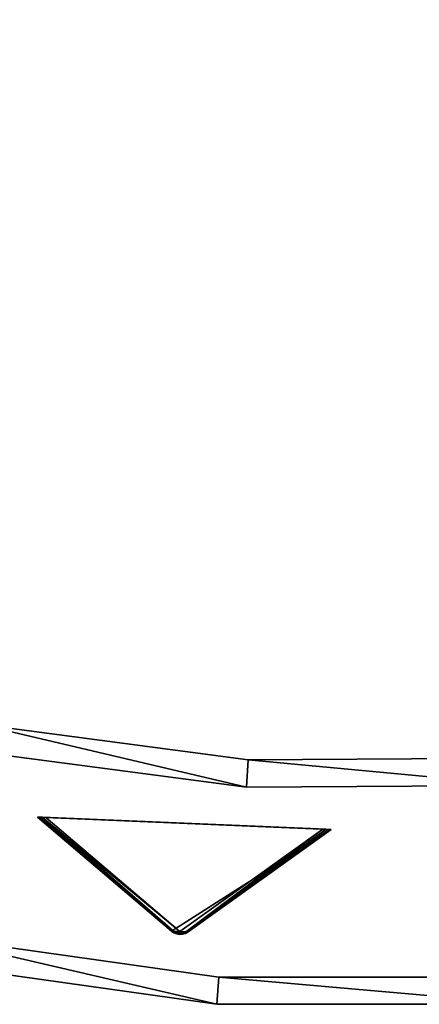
# Model space of a CAD drawing. Extents: x 0 to 314, y 0 to 144.
# Tile 24 of 256: x 131 to 161, y 0 to 72. Entities that reach past the tile are written whole.
import ezdxf

# ---------------------------------------------------------------- set-up
doc = ezdxf.new("R2010")
doc.units = 0
doc.header["$LTSCALE"] = 25.4
doc.layers.get('0').update_dxf_attribs({"color": 13, "linetype": 'CONTINUOUS'})

# ---------------------------------------------------------------- blocks, each defined once
blk = doc.blocks.new('CRISTAL-7632-7633_1_STL')
at = {"color": 8}
mesh = blk.add_polyface(dxfattribs=at)
corners = [(4.372, 373.492, 130), (3.59, 370.859, 130), (3.145, 373.209, 130), (3.742, 371.185, 130), (4.022, 371.411, 130), (4.372, 371.492, 130), (55.352, 373.492, 130), (55.352, 371.492, 130), (313.332, 373.492, 130), (262.352, 371.492, 130), (262.352, 373.492, 130), (313.332, 371.492, 130), (314.559, 373.209, 130), (313.682, 371.411, 130), (313.962, 371.185, 130), (314.114, 370.859, 130), (2.166, 372.416, 130), (1.656, 370.015, 130), (1.634, 371.275, 130), (8.636, 348.515, 130), (3.596, 370.499, 130), (10.491, 349.264, 130), (18.542, 328.197, 130), (20.274, 329.196, 130), (31.179, 309.454, 130), (32.755, 310.685, 130), (46.302, 292.653, 130), (47.692, 294.092, 130), (63.617, 278.121, 130), (64.793, 279.739, 130), (82.786, 266.141, 130), (83.725, 267.906, 130), (103.436, 256.945, 130), (104.12, 258.824, 130), (125.165, 250.713, 130), (125.581, 252.669, 130), (147.55, 247.567, 130), (147.689, 249.562, 130), (170.155, 247.567, 130), (170.015, 249.562, 130), (192.124, 252.669, 130), (192.539, 250.713, 130), (213.584, 258.824, 130), (214.268, 256.945, 130), (233.979, 267.906, 130), (234.918, 266.141, 130), (252.911, 279.739, 130), (254.087, 278.121, 130), (270.012, 294.092, 130), (271.402, 292.653, 130), (284.949, 310.685, 130), (286.525, 309.454, 130), (297.43, 329.196, 130), (299.163, 328.197, 130), (307.214, 349.264, 130), (309.068, 348.515, 130), (314.108, 370.499, 130), (316.049, 370.015, 130), (315.538, 372.416, 130), (316.07, 371.275, 130)]
mesh.append_faces([[corners[k] for k in face] for face in [(5, 6, 7), (8, 9, 10), (16, 17, 18), (57, 58, 59)]], dxfattribs={"vtx0": -1, "color": 8})
mesh.append_faces([[corners[k] for k in face] for face in [(0, 1, 2), (1, 0, 3), (3, 0, 4), (4, 0, 5), (9, 8, 11), (11, 12, 13), (13, 12, 14), (14, 12, 15), (17, 16, 19), (20, 2, 1), (19, 21, 22), (22, 23, 24), (24, 25, 26), (26, 27, 28), (28, 29, 30), (30, 31, 32), (32, 33, 34), (34, 35, 36), (36, 37, 38), (38, 40, 41), (41, 42, 43), (43, 44, 45), (45, 46, 47), (47, 48, 49), (49, 50, 51), (51, 52, 53), (53, 54, 55), (55, 56, 57)]], dxfattribs={"vtx0": -1, "vtx1": -1, "color": 8})
mesh.append_faces([[corners[k] for k in face] for face in [(19, 16, 20), (57, 15, 12)]], dxfattribs={"vtx0": -1, "vtx1": -1, "vtx2": -1, "color": 8})
mesh.append_faces([[corners[k] for k in face] for face in [(5, 0, 6), (11, 8, 12), (20, 16, 2), (19, 20, 21), (22, 21, 23), (24, 23, 25), (26, 25, 27), (28, 27, 29), (30, 29, 31), (32, 31, 33), (34, 33, 35), (36, 35, 37), (38, 37, 39), (38, 39, 40), (41, 40, 42), (43, 42, 44), (45, 44, 46), (47, 46, 48), (49, 48, 50), (51, 50, 52), (53, 52, 54), (55, 54, 56), (57, 56, 15), (57, 12, 58)]], dxfattribs={"vtx0": -1, "vtx2": -1, "color": 8})
mesh = blk.add_polyface(dxfattribs=at)
corners = [(1.656, 370.015, 150), (2.166, 372.416, 150), (1.634, 371.275, 150), (8.636, 348.515, 150), (3.596, 370.499, 150), (3.145, 373.209, 150), (3.59, 370.859, 150), (10.491, 349.264, 150), (18.542, 328.197, 150), (20.274, 329.196, 150), (31.179, 309.454, 150), (32.755, 310.685, 150), (46.302, 292.653, 150), (47.692, 294.092, 150), (63.617, 278.121, 150), (64.793, 279.739, 150), (82.786, 266.141, 150), (83.725, 267.906, 150), (103.436, 256.945, 150), (104.12, 258.824, 150), (125.165, 250.713, 150), (125.581, 252.669, 150), (147.55, 247.567, 150), (147.689, 249.562, 150), (170.155, 247.567, 150), (170.015, 249.562, 150), (192.124, 252.669, 150), (192.539, 250.713, 150), (213.584, 258.824, 150), (214.268, 256.945, 150), (233.979, 267.906, 150), (234.918, 266.141, 150), (252.911, 279.739, 150), (254.087, 278.121, 150), (270.012, 294.092, 150), (271.402, 292.653, 150), (284.949, 310.685, 150), (286.525, 309.454, 150), (297.43, 329.196, 150), (299.163, 328.197, 150), (307.214, 349.264, 150), (309.068, 348.515, 150), (314.108, 370.499, 150), (316.049, 370.015, 150), (314.114, 370.859, 150), (314.559, 373.209, 150), (315.538, 372.416, 150), (316.07, 371.275, 150), (313.332, 371.492, 150), (262.352, 373.492, 150), (262.352, 371.492, 150), (313.332, 373.492, 150), (313.682, 371.411, 150), (313.962, 371.185, 150), (4.372, 373.492, 150), (3.742, 371.185, 150), (4.022, 371.411, 150), (4.372, 371.492, 150), (55.352, 371.492, 150), (55.352, 373.492, 150)]
mesh.append_faces([[corners[k] for k in face] for face in [(0, 1, 2), (46, 43, 47), (48, 49, 50), (54, 58, 59)]], dxfattribs={"vtx0": -1, "color": 8})
mesh.append_faces([[corners[k] for k in face] for face in [(1, 4, 5), (4, 3, 7), (7, 8, 9), (9, 10, 11), (11, 12, 13), (13, 14, 15), (15, 16, 17), (17, 18, 19), (19, 20, 21), (21, 22, 23), (23, 24, 25), (25, 24, 26), (26, 27, 28), (28, 29, 30), (30, 31, 32), (32, 33, 34), (34, 35, 36), (36, 37, 38), (38, 39, 40), (40, 41, 42), (42, 43, 44), (45, 43, 46), (49, 48, 51), (51, 52, 45)]], dxfattribs={"vtx0": -1, "vtx1": -1, "color": 8})
mesh.append_faces([[corners[k] for k in face] for face in [(1, 3, 4), (44, 43, 45)]], dxfattribs={"vtx0": -1, "vtx1": -1, "vtx2": -1, "color": 8})
mesh.append_faces([[corners[k] for k in face] for face in [(1, 0, 3), (5, 4, 6), (7, 3, 8), (9, 8, 10), (11, 10, 12), (13, 12, 14), (15, 14, 16), (17, 16, 18), (19, 18, 20), (21, 20, 22), (23, 22, 24), (26, 24, 27), (28, 27, 29), (30, 29, 31), (32, 31, 33), (34, 33, 35), (36, 35, 37), (38, 37, 39), (40, 39, 41), (42, 41, 43), (51, 48, 52), (45, 52, 53), (45, 53, 44), (6, 54, 5), (54, 6, 55), (54, 55, 56), (54, 56, 57), (54, 57, 58)]], dxfattribs={"vtx0": -1, "vtx2": -1, "color": 8})
mesh = blk.add_polyface(dxfattribs=at)
corners = [(19.838, 371.492, 143), (24.513, 351.921, 143), (17.908, 370.969, 143), (26.353, 352.706, 143), (33.678, 333.965, 143), (35.392, 334.995, 143), (45.229, 317.442, 143), (46.785, 318.698, 143), (58.945, 302.667, 143), (60.313, 304.126, 143), (74.566, 289.922, 143), (75.72, 291.555, 143), (91.793, 279.45, 143), (92.711, 281.227, 143), (110.298, 271.451, 143), (110.963, 273.337, 143), (129.728, 266.076, 143), (130.127, 268.036, 143), (149.714, 263.428, 143), (149.839, 265.424, 143), (169.874, 263.559, 143), (169.723, 265.553, 143), (189.399, 268.419, 143), (189.823, 266.464, 143), (208.493, 273.967, 143), (209.183, 272.09, 143), (226.642, 282.092, 143), (227.583, 280.328, 143), (243.498, 292.64, 143), (244.673, 291.022, 143), (258.741, 305.408, 143), (260.128, 303.967, 143), (272.08, 320.154, 143), (273.652, 318.918, 143), (283.261, 336.597, 143), (284.988, 335.589, 143), (292.07, 354.423, 143), (293.92, 353.663, 143), (298.341, 373.292, 143), (300.278, 372.794, 143)]
mesh.append_faces([[corners[k] for k in face] for face in [(0, 1, 2), (37, 38, 39)]], dxfattribs={"vtx0": -1, "color": 8})
mesh.append_faces([[corners[k] for k in face] for face in [(1, 3, 4), (4, 5, 6), (6, 7, 8), (8, 9, 10), (10, 11, 12), (12, 13, 14), (14, 15, 16), (16, 17, 18), (18, 19, 20), (20, 22, 23), (23, 24, 25), (25, 26, 27), (27, 28, 29), (29, 30, 31), (31, 32, 33), (33, 34, 35), (35, 36, 37)]], dxfattribs={"vtx0": -1, "vtx1": -1, "color": 8})
mesh.append_faces([[corners[k] for k in face] for face in [(1, 0, 3), (4, 3, 5), (6, 5, 7), (8, 7, 9), (10, 9, 11), (12, 11, 13), (14, 13, 15), (16, 15, 17), (18, 17, 19), (20, 19, 21), (20, 21, 22), (23, 22, 24), (25, 24, 26), (27, 26, 28), (29, 28, 30), (31, 30, 32), (33, 32, 34), (35, 34, 36), (37, 36, 38)]], dxfattribs={"vtx0": -1, "vtx2": -1, "color": 8})
mesh = blk.add_polyface(dxfattribs=at)
corners = [(24.513, 351.921, 150), (19.838, 371.492, 150), (17.908, 370.969, 150), (26.353, 352.706, 150), (33.678, 333.965, 150), (35.392, 334.995, 150), (45.229, 317.442, 150), (46.785, 318.698, 150), (58.945, 302.667, 150), (60.313, 304.126, 150), (74.566, 289.922, 150), (75.72, 291.555, 150), (91.793, 279.45, 150), (92.711, 281.227, 150), (110.298, 271.451, 150), (110.963, 273.337, 150), (129.728, 266.076, 150), (130.127, 268.036, 150), (149.714, 263.428, 150), (149.839, 265.424, 150), (169.874, 263.559, 150), (169.723, 265.553, 150), (189.399, 268.419, 150), (189.823, 266.464, 150), (208.493, 273.967, 150), (209.183, 272.09, 150), (226.642, 282.092, 150), (227.583, 280.328, 150), (243.498, 292.64, 150), (244.673, 291.022, 150), (258.741, 305.408, 150), (260.128, 303.967, 150), (272.08, 320.154, 150), (273.652, 318.918, 150), (283.261, 336.597, 150), (284.988, 335.589, 150), (292.07, 354.423, 150), (293.92, 353.663, 150), (298.341, 373.292, 150), (300.278, 372.794, 150)]
mesh.append_faces([[corners[k] for k in face] for face in [(0, 1, 2), (38, 37, 39)]], dxfattribs={"vtx0": -1, "color": 8})
mesh.append_faces([[corners[k] for k in face] for face in [(1, 0, 3), (3, 4, 5), (5, 6, 7), (7, 8, 9), (9, 10, 11), (11, 12, 13), (13, 14, 15), (15, 16, 17), (17, 18, 19), (19, 20, 21), (21, 20, 22), (22, 23, 24), (24, 25, 26), (26, 27, 28), (28, 29, 30), (30, 31, 32), (32, 33, 34), (34, 35, 36), (36, 37, 38)]], dxfattribs={"vtx0": -1, "vtx1": -1, "color": 8})
mesh.append_faces([[corners[k] for k in face] for face in [(3, 0, 4), (5, 4, 6), (7, 6, 8), (9, 8, 10), (11, 10, 12), (13, 12, 14), (15, 14, 16), (17, 16, 18), (19, 18, 20), (22, 20, 23), (24, 23, 25), (26, 25, 27), (28, 27, 29), (30, 29, 31), (32, 31, 33), (34, 33, 35), (36, 35, 37)]], dxfattribs={"vtx0": -1, "vtx2": -1, "color": 8})
mesh = blk.add_polyface(dxfattribs=at)
corners = [(130.127, 268.036, 150), (149.839, 265.424, 143), (130.127, 268.036, 143), (149.839, 265.424, 150)]
mesh.append_faces([[corners[k] for k in face] for face in [(0, 1, 2), (1, 0, 3)]], dxfattribs={"vtx0": -1, "color": 8})
mesh = blk.add_polyface(dxfattribs=at)
corners = [(149.714, 263.428, 150), (129.728, 266.076, 143), (149.714, 263.428, 143), (129.728, 266.076, 150)]
mesh.append_faces([[corners[k] for k in face] for face in [(0, 1, 2), (1, 0, 3)]], dxfattribs={"vtx0": -1, "color": 8})
mesh = blk.add_polyface(dxfattribs=at)
corners = [(149.839, 265.424, 150), (169.723, 265.553, 143), (149.839, 265.424, 143), (169.723, 265.553, 150)]
mesh.append_faces([[corners[k] for k in face] for face in [(0, 1, 2), (1, 0, 3)]], dxfattribs={"vtx0": -1, "color": 8})
mesh = blk.add_polyface(dxfattribs=at)
corners = [(169.874, 263.559, 150), (149.714, 263.428, 143), (169.874, 263.559, 143), (149.714, 263.428, 150)]
mesh.append_faces([[corners[k] for k in face] for face in [(0, 1, 2), (1, 0, 3)]], dxfattribs={"vtx0": -1, "color": 8})
at = {"color": 254}
mesh = blk.add_polyface(dxfattribs=at)
corners = [(145.045, 252.69, 139.625), (144.607, 252.709, 139.625), (144.825, 252.675, 139.594), (145.257, 252.753, 139.717), (144.402, 252.789, 139.717), (145.449, 252.861, 139.866), (144.219, 252.913, 139.866), (155.907, 260.347, 150), (134.426, 261.249, 150)]
mesh.append_faces([[corners[k] for k in face] for face in [(0, 1, 2), (6, 7, 8)]], dxfattribs={"vtx0": -1, "color": 254})
mesh.append_faces([[corners[k] for k in face] for face in [(1, 3, 4), (4, 5, 6)]], dxfattribs={"vtx0": -1, "vtx1": -1, "color": 254})
mesh.append_faces([[corners[k] for k in face] for face in [(1, 0, 3), (4, 3, 5), (6, 5, 7)]], dxfattribs={"vtx0": -1, "vtx2": -1, "color": 254})
mesh = blk.add_polyface(dxfattribs=at)
corners = [(144.219, 252.913, 10.75), (134.426, 261.249, 150), (134.426, 261.249, 0.616), (144.219, 252.913, 139.866)]
mesh.append_faces([[corners[k] for k in face] for face in [(0, 1, 2), (1, 0, 3)]], dxfattribs={"vtx0": -1, "color": 254})
mesh = blk.add_polyface(dxfattribs=at)
corners = [(135.041, 261.223, 0), (155.55, 260.362, 0.041), (155.292, 260.373, 0), (134.782, 261.234, 0.041), (134.588, 261.242, 0.162), (155.745, 260.354, 0.162), (134.467, 261.247, 0.357), (155.866, 260.349, 0.357), (134.426, 261.249, 0.616), (155.907, 260.347, 0.616), (134.426, 261.249, 150), (155.907, 260.347, 150)]
mesh.append_faces([[corners[k] for k in face] for face in [(0, 1, 2), (9, 10, 11)]], dxfattribs={"vtx0": -1, "color": 254})
mesh.append_faces([[corners[k] for k in face] for face in [(1, 4, 5), (5, 6, 7), (7, 8, 9)]], dxfattribs={"vtx0": -1, "vtx1": -1, "color": 254})
mesh.append_faces([[corners[k] for k in face] for face in [(1, 0, 3), (1, 3, 4), (5, 4, 6), (7, 6, 8), (9, 8, 10)]], dxfattribs={"vtx0": -1, "vtx2": -1, "color": 254})
mesh = blk.add_polyface(dxfattribs=at)
corners = [(144.219, 252.913, 10.75), (134.426, 261.249, 0.616), (144.487, 252.814, 10.41)]
mesh.append_faces([[corners[k] for k in face] for face in [(0, 1, 2)]], dxfattribs={"color": 254})
mesh = blk.add_polyface(dxfattribs=at)
corners = [(144.487, 252.814, 10.41), (134.426, 261.249, 0.616), (134.467, 261.247, 0.357)]
mesh.append_faces([[corners[k] for k in face] for face in [(0, 1, 2)]], dxfattribs={"color": 254})
mesh = blk.add_polyface(dxfattribs=at)
corners = [(144.487, 252.814, 10.41), (134.467, 261.247, 0.357), (134.588, 261.242, 0.162)]
mesh.append_faces([[corners[k] for k in face] for face in [(0, 1, 2)]], dxfattribs={"color": 254})
mesh = blk.add_polyface(dxfattribs=at)
corners = [(144.487, 252.814, 10.41), (134.588, 261.242, 0.162), (134.782, 261.234, 0.041)]
mesh.append_faces([[corners[k] for k in face] for face in [(0, 1, 2)]], dxfattribs={"color": 254})
mesh = blk.add_polyface(dxfattribs=at)
corners = [(144.834, 252.887, 10.134), (134.782, 261.234, 0.041), (135.041, 261.223, 0)]
mesh.append_faces([[corners[k] for k in face] for face in [(0, 1, 2)]], dxfattribs={"color": 254})
mesh = blk.add_polyface(dxfattribs=at)
corners = [(144.487, 252.814, 10.41), (134.782, 261.234, 0.041), (144.834, 252.887, 10.134)]
mesh.append_faces([[corners[k] for k in face] for face in [(0, 1, 2)]], dxfattribs={"color": 254})
mesh = blk.add_polyface(dxfattribs=at)
corners = [(144.834, 252.887, 10.134), (135.041, 261.223, 0), (155.292, 260.373, 0)]
mesh.append_faces([[corners[k] for k in face] for face in [(0, 1, 2)]], dxfattribs={"color": 254})
mesh = blk.add_polyface(dxfattribs=at)
corners = [(145.174, 252.785, 10.41), (144.834, 252.887, 10.134), (155.292, 260.373, 0)]
mesh.append_faces([[corners[k] for k in face] for face in [(0, 1, 2)]], dxfattribs={"color": 254})
mesh = blk.add_polyface(dxfattribs=at)
corners = [(145.174, 252.785, 10.41), (155.292, 260.373, 0), (155.55, 260.362, 0.041)]
mesh.append_faces([[corners[k] for k in face] for face in [(0, 1, 2)]], dxfattribs={"color": 254})
mesh = blk.add_polyface(dxfattribs=at)
corners = [(145.174, 252.785, 10.41), (155.55, 260.362, 0.041), (155.745, 260.354, 0.162)]
mesh.append_faces([[corners[k] for k in face] for face in [(0, 1, 2)]], dxfattribs={"color": 254})
mesh = blk.add_polyface(dxfattribs=at)
corners = [(145.174, 252.785, 10.41), (155.745, 260.354, 0.162), (155.866, 260.349, 0.357)]
mesh.append_faces([[corners[k] for k in face] for face in [(0, 1, 2)]], dxfattribs={"color": 254})
mesh = blk.add_polyface(dxfattribs=at)
corners = [(145.449, 252.861, 10.75), (145.174, 252.785, 10.41), (155.866, 260.349, 0.357)]
mesh.append_faces([[corners[k] for k in face] for face in [(0, 1, 2)]], dxfattribs={"color": 254})
mesh = blk.add_polyface(dxfattribs=at)
corners = [(145.449, 252.861, 10.75), (155.866, 260.349, 0.357), (155.907, 260.347, 0.616)]
mesh.append_faces([[corners[k] for k in face] for face in [(0, 1, 2)]], dxfattribs={"color": 254})
mesh = blk.add_polyface(dxfattribs=at)
corners = [(155.907, 260.347, 150), (145.449, 252.861, 10.75), (155.907, 260.347, 0.616), (145.449, 252.861, 139.866)]
mesh.append_faces([[corners[k] for k in face] for face in [(0, 1, 2), (1, 0, 3)]], dxfattribs={"vtx0": -1, "color": 254})
at = {"color": 8}
mesh = blk.add_polyface(dxfattribs=at)
corners = [(125.581, 252.669, 150), (147.689, 249.562, 130), (125.581, 252.669, 130), (147.689, 249.562, 150)]
mesh.append_faces([[corners[k] for k in face] for face in [(0, 1, 2), (1, 0, 3)]], dxfattribs={"vtx0": -1, "color": 8})
at = {"color": 254}
mesh = blk.add_polyface(dxfattribs=at)
corners = [(144.219, 252.913, 10.75), (144.636, 252.732, 10.507), (144.536, 252.731, 10.75)]
mesh.append_faces([[corners[k] for k in face] for face in [(0, 1, 2)]], dxfattribs={"color": 254})
mesh = blk.add_polyface(dxfattribs=at)
corners = [(144.219, 252.913, 10.75), (144.487, 252.814, 10.41), (144.636, 252.732, 10.507)]
mesh.append_faces([[corners[k] for k in face] for face in [(0, 1, 2)]], dxfattribs={"color": 254})
mesh = blk.add_polyface(dxfattribs=at)
corners = [(144.219, 252.913, 139.866), (144.219, 252.913, 10.75), (144.402, 252.789, 139.717)]
mesh.append_faces([[corners[k] for k in face] for face in [(0, 1, 2)]], dxfattribs={"color": 254})
mesh = blk.add_polyface(dxfattribs=at)
corners = [(144.402, 252.789, 139.717), (144.219, 252.913, 10.75), (144.536, 252.731, 10.75)]
mesh.append_faces([[corners[k] for k in face] for face in [(0, 1, 2)]], dxfattribs={"color": 254})
mesh = blk.add_polyface(dxfattribs=at)
corners = [(144.402, 252.789, 139.717), (144.536, 252.731, 10.75), (144.607, 252.709, 139.625)]
mesh.append_faces([[corners[k] for k in face] for face in [(0, 1, 2)]], dxfattribs={"color": 254})
mesh = blk.add_polyface(dxfattribs=at)
corners = [(144.636, 252.732, 10.507), (144.487, 252.814, 10.41), (144.834, 252.887, 10.134)]
mesh.append_faces([[corners[k] for k in face] for face in [(0, 1, 2)]], dxfattribs={"color": 254})
mesh = blk.add_polyface(dxfattribs=at)
corners = [(144.536, 252.731, 10.75), (144.636, 252.732, 10.507), (144.607, 252.709, 10.75)]
mesh.append_faces([[corners[k] for k in face] for face in [(0, 1, 2)]], dxfattribs={"color": 254})
mesh = blk.add_polyface(dxfattribs=at)
corners = [(144.607, 252.709, 139.625), (144.536, 252.731, 10.75), (144.607, 252.709, 10.75)]
mesh.append_faces([[corners[k] for k in face] for face in [(0, 1, 2)]], dxfattribs={"color": 254})
mesh = blk.add_polyface(dxfattribs=at)
corners = [(144.607, 252.709, 10.75), (144.636, 252.732, 10.507), (145.045, 252.69, 10.75)]
mesh.append_faces([[corners[k] for k in face] for face in [(0, 1, 2)]], dxfattribs={"color": 254})
mesh = blk.add_polyface(dxfattribs=at)
corners = [(144.607, 252.709, 139.625), (144.607, 252.709, 10.75), (144.825, 252.675, 139.594)]
mesh.append_faces([[corners[k] for k in face] for face in [(0, 1, 2)]], dxfattribs={"color": 254})
mesh = blk.add_polyface(dxfattribs=at)
corners = [(145.045, 252.69, 139.625), (144.825, 252.675, 139.594), (144.607, 252.709, 10.75)]
mesh.append_faces([[corners[k] for k in face] for face in [(0, 1, 2)]], dxfattribs={"color": 254})
mesh = blk.add_polyface(dxfattribs=at)
corners = [(145.045, 252.69, 139.625), (144.607, 252.709, 10.75), (145.045, 252.69, 10.75)]
mesh.append_faces([[corners[k] for k in face] for face in [(0, 1, 2)]], dxfattribs={"color": 254})
mesh = blk.add_polyface(dxfattribs=at)
corners = [(144.826, 252.697, 10.541), (144.636, 252.732, 10.507), (144.834, 252.887, 10.134)]
mesh.append_faces([[corners[k] for k in face] for face in [(0, 1, 2)]], dxfattribs={"color": 254})
mesh = blk.add_polyface(dxfattribs=at)
corners = [(145.045, 252.69, 10.75), (144.636, 252.732, 10.507), (144.826, 252.697, 10.541)]
mesh.append_faces([[corners[k] for k in face] for face in [(0, 1, 2)]], dxfattribs={"color": 254})
mesh = blk.add_polyface(dxfattribs=at)
corners = [(144.826, 252.697, 10.541), (144.834, 252.887, 10.134), (145.018, 252.716, 10.507)]
mesh.append_faces([[corners[k] for k in face] for face in [(0, 1, 2)]], dxfattribs={"color": 254})
mesh = blk.add_polyface(dxfattribs=at)
corners = [(145.045, 252.69, 10.75), (144.826, 252.697, 10.541), (145.018, 252.716, 10.507)]
mesh.append_faces([[corners[k] for k in face] for face in [(0, 1, 2)]], dxfattribs={"color": 254})
mesh = blk.add_polyface(dxfattribs=at)
corners = [(145.018, 252.716, 10.507), (144.834, 252.887, 10.134), (145.174, 252.785, 10.41)]
mesh.append_faces([[corners[k] for k in face] for face in [(0, 1, 2)]], dxfattribs={"color": 254})
mesh = blk.add_polyface(dxfattribs=at)
corners = [(145.119, 252.706, 10.75), (145.018, 252.716, 10.507), (145.174, 252.785, 10.41)]
mesh.append_faces([[corners[k] for k in face] for face in [(0, 1, 2)]], dxfattribs={"color": 254})
mesh = blk.add_polyface(dxfattribs=at)
corners = [(145.045, 252.69, 10.75), (145.018, 252.716, 10.507), (145.119, 252.706, 10.75)]
mesh.append_faces([[corners[k] for k in face] for face in [(0, 1, 2)]], dxfattribs={"color": 254})
mesh = blk.add_polyface(dxfattribs=at)
corners = [(145.449, 252.861, 139.866), (145.257, 252.753, 139.717), (145.045, 252.69, 10.75)]
mesh.append_faces([[corners[k] for k in face] for face in [(0, 1, 2)]], dxfattribs={"color": 254})
mesh = blk.add_polyface(dxfattribs=at)
corners = [(145.449, 252.861, 139.866), (145.045, 252.69, 10.75), (145.119, 252.706, 10.75)]
mesh.append_faces([[corners[k] for k in face] for face in [(0, 1, 2)]], dxfattribs={"color": 254})
mesh = blk.add_polyface(dxfattribs=at)
corners = [(145.257, 252.753, 139.717), (145.045, 252.69, 139.625), (145.045, 252.69, 10.75)]
mesh.append_faces([[corners[k] for k in face] for face in [(0, 1, 2)]], dxfattribs={"color": 254})
mesh = blk.add_polyface(dxfattribs=at)
corners = [(145.119, 252.706, 10.75), (145.174, 252.785, 10.41), (145.449, 252.861, 10.75)]
mesh.append_faces([[corners[k] for k in face] for face in [(0, 1, 2)]], dxfattribs={"color": 254})
mesh = blk.add_polyface(dxfattribs=at)
corners = [(145.449, 252.861, 139.866), (145.119, 252.706, 10.75), (145.449, 252.861, 10.75)]
mesh.append_faces([[corners[k] for k in face] for face in [(0, 1, 2)]], dxfattribs={"color": 254})
at = {"color": 8}
mesh = blk.add_polyface(dxfattribs=at)
corners = [(147.55, 247.567, 150), (125.165, 250.713, 130), (147.55, 247.567, 130), (125.165, 250.713, 150)]
mesh.append_faces([[corners[k] for k in face] for face in [(0, 1, 2), (1, 0, 3)]], dxfattribs={"vtx0": -1, "color": 8})
mesh = blk.add_polyface(dxfattribs=at)
corners = [(147.689, 249.562, 150), (170.015, 249.562, 130), (147.689, 249.562, 130), (170.015, 249.562, 150)]
mesh.append_faces([[corners[k] for k in face] for face in [(0, 1, 2), (1, 0, 3)]], dxfattribs={"vtx0": -1, "color": 8})
mesh = blk.add_polyface(dxfattribs=at)
corners = [(170.155, 247.567, 150), (147.55, 247.567, 130), (170.155, 247.567, 130), (147.55, 247.567, 150)]
mesh.append_faces([[corners[k] for k in face] for face in [(0, 1, 2), (1, 0, 3)]], dxfattribs={"vtx0": -1, "color": 8})

msp = doc.modelspace()

# ---------------------------------------------------------------- block references
at = {"color": 0}
msp.add_blockref('CRISTAL-7632-7633_1_STL', (-1.634, -247.567, 0), dxfattribs=at)

doc.saveas('drawing.dxf')
